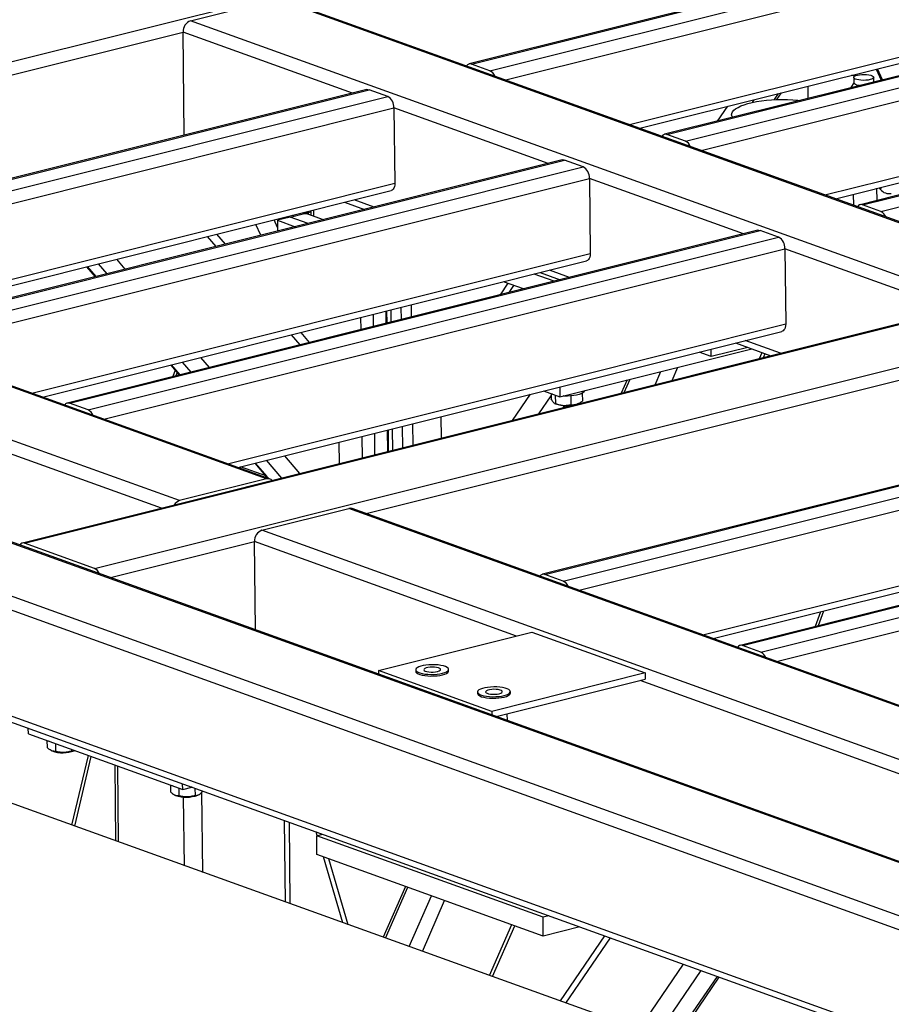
# Model space of a CAD drawing. Header units: millimetres. Extents: x 0 to 841, y 0 to 594.
# Tile 29 of 177: x 182 to 209, y 75 to 105. Entities that reach past the tile are written whole.
import ezdxf

# ---------------------------------------------------------------- set-up
doc = ezdxf.new("R2010")
doc.units = ezdxf.units.MM
doc.layers.add('TRAIT-FORT', color=4, linetype='Continuous', lineweight=25)

msp = doc.modelspace()

# ---------------------------------------------------------------- linework, layer by layer
at = {"layer": 'TRAIT-FORT', "color": 4, "linetype": 'Continuous', "lineweight": 25}
for p, q in [((158.158, 98.105), (241.524, 118.953)), ((265.648, 110.251), (182.282, 89.403)), ((182.351, 89.399), (265.718, 110.247)), ((184.482, 88.632), (267.848, 109.48)), ((218.098, 109.542), (195.893, 103.989)), ((195.962, 103.984), (218.167, 109.537)), ((196.526, 103.781), (218.731, 109.334)), ((197.006, 103.5), (218.922, 108.98)), ((224.052, 107.399), (201.847, 101.846)), ((201.916, 101.842), (224.121, 107.395)), ((202.481, 101.639), (224.686, 107.192)), ((202.961, 101.357), (224.877, 106.838)), ((200.773, 102.144), (218.949, 106.689)), ((201.092, 102.029), (218.834, 106.466)), ((187.407, 105.305), (190.056, 105.967)), ((213.874, 97.396), (190.056, 105.967)), ((213.979, 97.392), (190.161, 105.963)), ((211.225, 96.734), (187.407, 105.305)), ((230.006, 105.257), (207.801, 99.704)), ((207.871, 99.699), (230.076, 105.252)), ((166.429, 99.771), (187.176, 104.96)), ((187.212, 101.818), (187.176, 104.96)), ((192.342, 103.101), (187.176, 104.96)), ((208.435, 99.496), (230.64, 105.049)), ((206.728, 100.001), (224.903, 104.547)), ((207.047, 99.887), (224.788, 104.323)), ((196.526, 103.781), (195.962, 103.984)), ((208.293, 103.83), (208.445, 103.496)), ((208.481, 103.505), (208.329, 103.839)), ((207.61, 103.417), (207.524, 103.272)), ((207.609, 103.576), (207.611, 103.409)), ((208.22, 103.44), (208.219, 103.583)), ((192.776, 103.21), (171.74, 97.949)), ((171.809, 97.944), (192.846, 103.205)), ((193.41, 103.002), (192.846, 103.205)), ((206.223, 102.94), (206.218, 103.311)), ((172.373, 97.741), (193.41, 103.002)), ((204.519, 102.817), (204.577, 102.901)), ((205.191, 102.902), (205.317, 103.086)), ((205.268, 102.905), (205.407, 103.108)), ((209.805, 77.761), (140.608, 102.661)), ((210.322, 79.191), (145.389, 102.557)), ((210.341, 79.217), (145.578, 102.523)), ((172.854, 97.459), (193.601, 102.648)), ((193.601, 102.648), (193.627, 100.357)), ((198.296, 100.958), (193.601, 102.648)), ((203.462, 102.25), (203.77, 102.699)), ((209.762, 77.349), (140.19, 102.384)), ((203.888, 102.444), (203.889, 102.357)), ((202.481, 101.639), (201.916, 101.842)), ((198.73, 101.067), (177.694, 95.806)), ((177.764, 95.802), (198.8, 101.062)), ((199.364, 100.859), (198.8, 101.062)), ((178.328, 95.598), (199.364, 100.859)), ((178.808, 95.317), (199.555, 100.505)), ((199.555, 100.505), (199.582, 98.214)), ((204.251, 98.816), (199.555, 100.505)), ((176.62, 96.104), (193.627, 100.357)), ((176.94, 95.989), (193.512, 100.134)), ((208.317, 99.833), (208.312, 100.203)), ((208.377, 100.219), (208.42, 100.165)), ((208.42, 100.165), (208.451, 100.238)), ((189.721, 91.356), (165.903, 99.927)), ((189.826, 91.352), (166.008, 99.923)), ((192.997, 99.633), (192.388, 99.852)), ((207.594, 100.024), (207.598, 99.688)), ((191.072, 99.523), (191.073, 99.384)), ((191.161, 99.352), (191.159, 99.545)), ((192.099, 99.78), (192.708, 99.561)), ((208.435, 99.496), (207.871, 99.699)), ((187.072, 90.694), (163.254, 99.264)), ((190.056, 99.014), (189.948, 99.242)), ((190.443, 99.325), (190.054, 99.228)), ((190.054, 99.228), (190.596, 99.033)), ((190.054, 99.228), (190.057, 98.898)), ((190.104, 99.241), (190.113, 99.284)), ((190.225, 99.312), (190.226, 99.271)), ((190.443, 99.325), (190.833, 99.423)), ((190.986, 99.13), (190.443, 99.325)), ((190.537, 99.349), (190.536, 99.39)), ((190.973, 99.42), (190.833, 99.423)), ((190.844, 99.466), (190.848, 99.465)), ((190.848, 99.465), (190.989, 99.462)), ((190.848, 99.422), (190.848, 99.465)), ((191.453, 99.247), (190.973, 99.42)), ((190.989, 99.462), (191.072, 99.483)), ((190.989, 99.462), (190.989, 99.414)), ((209.799, 74.103), (140.227, 99.139)), ((204.685, 98.924), (183.648, 93.664)), ((183.718, 93.659), (204.754, 98.92)), ((189.55, 98.771), (189.392, 99.103)), ((205.319, 98.717), (204.754, 98.92)), ((140.463, 98.878), (209.828, 73.917)), ((184.282, 93.456), (205.319, 98.717)), ((188.182, 98.429), (187.92, 98.735)), ((188.473, 98.502), (188.211, 98.808)), ((184.763, 93.174), (205.51, 98.363)), ((205.51, 98.363), (205.536, 96.072)), ((210.675, 96.504), (205.51, 98.363)), ((182.575, 93.961), (199.582, 98.214)), ((185.418, 97.738), (185.156, 98.044)), ((186.522, 90.464), (166.314, 97.736)), ((182.894, 93.846), (199.467, 97.991)), ((184.24, 97.815), (184.502, 97.509)), ((184.527, 97.515), (184.265, 97.821)), ((184.866, 97.6), (184.604, 97.906)), ((198.484, 97.373), (197.874, 97.593)), ((198.053, 97.638), (198.663, 97.418)), ((198.951, 97.491), (198.342, 97.71)), ((197.075, 97.31), (196.835, 96.961)), ((197.549, 97.14), (196.939, 97.359)), ((197.109, 97.03), (197.257, 97.245)), ((193.815, 96.578), (193.819, 96.207)), ((194.126, 96.655), (194.13, 96.285)), ((192.584, 96.27), (192.589, 95.899)), ((192.978, 95.997), (192.974, 96.367)), ((193.368, 96.094), (193.363, 96.465)), ((193.379, 96.469), (193.383, 96.098)), ((193.504, 96.5), (193.508, 96.129)), ((188.529, 91.819), (205.536, 96.072)), ((188.849, 91.704), (205.421, 95.848)), ((190.741, 95.437), (190.479, 95.743)), ((191.032, 95.51), (190.77, 95.816)), ((192.754, 90.298), (213.501, 95.487)), ((204.383, 95.36), (203.269, 95.081)), ((204.007, 95.495), (205.087, 95.106)), ((205.376, 95.179), (204.297, 95.567)), ((187.978, 94.746), (187.716, 95.052)), ((198.653, 93.856), (204.5, 95.318)), ((203.269, 95.081), (202.894, 95.216)), ((203.269, 95.081), (203.267, 95.309)), ((204.732, 95.018), (204.814, 95.205)), ((204.855, 95.048), (204.909, 95.17)), ((186.8, 94.823), (187.062, 94.517)), ((187.086, 94.523), (186.824, 94.829)), ((187.426, 94.608), (187.164, 94.914)), ((202.076, 94.353), (202.252, 94.756)), ((186.937, 94.663), (186.868, 94.469)), ((186.994, 94.596), (186.957, 94.491)), ((201.557, 94.223), (201.733, 94.626)), ((198.65, 94.155), (198.653, 93.856)), ((200.703, 94.368), (200.527, 93.966)), ((200.619, 93.989), (200.796, 94.392)), ((197.21, 93.137), (197.756, 93.931)), ((198.018, 93.339), (198.391, 93.883)), ((198.161, 94.033), (198.653, 93.856)), ((198.391, 93.95), (198.392, 93.789)), ((198.438, 93.933), (198.428, 93.937)), ((198.515, 93.906), (198.518, 93.649)), ((198.988, 93.884), (198.991, 93.616)), ((199.337, 93.964), (199.34, 93.722)), ((184.282, 93.456), (183.718, 93.659)), ((219.163, 93.714), (198.127, 88.453)), ((198.197, 88.449), (219.233, 93.709)), ((198.49, 93.655), (198.528, 93.639)), ((198.758, 93.524), (198.802, 93.588)), ((198.848, 93.546), (198.876, 93.588)), ((199.207, 93.647), (199.233, 93.659)), ((195.051, 92.597), (195.044, 93.253)), ((198.76, 88.246), (219.797, 93.507)), ((193.856, 92.956), (193.864, 92.3)), ((194.167, 93.034), (194.175, 92.378)), ((199.241, 87.964), (219.989, 93.152)), ((192.626, 92.648), (192.633, 91.992)), ((193.023, 92.089), (193.015, 92.746)), ((193.412, 92.187), (193.405, 92.843)), ((193.421, 92.847), (193.428, 92.191)), ((193.545, 92.878), (193.553, 92.222)), ((191.925, 92.473), (191.933, 91.817)), ((190.739, 91.518), (190.275, 92.061)), ((189.359, 91.832), (189.684, 91.452)), ((189.726, 91.437), (189.384, 91.838)), ((190.187, 91.38), (189.723, 91.923)), ((188.926, 91.676), (188.925, 91.723)), ((189.733, 91.435), (188.929, 91.724)), ((189.652, 91.415), (189.733, 91.435)), ((189.733, 91.385), (189.733, 91.435)), ((189.787, 91.366), (189.733, 91.429)), ((225.181, 91.549), (204.144, 86.288)), ((204.214, 86.283), (225.25, 91.544)), ((189.721, 91.356), (187.072, 90.694)), ((189.733, 91.394), (189.745, 91.381)), ((204.778, 86.081), (225.814, 91.341)), ((203.008, 86.608), (220.015, 90.861)), ((205.258, 85.799), (226.005, 90.987)), ((203.327, 86.494), (219.899, 90.638)), ((189.579, 89.791), (192.228, 90.454)), ((217.926, 81.207), (192.228, 90.454)), ((218.03, 81.203), (192.333, 90.45)), ((215.277, 80.544), (189.579, 89.791)), ((184.482, 88.632), (182.351, 89.399)), ((184.963, 88.35), (189.349, 89.447)), ((189.379, 86.761), (189.349, 89.447)), ((197.339, 86.571), (189.349, 89.447)), ((198.76, 88.246), (198.197, 88.449)), ((206.593, 87.31), (206.435, 86.861)), ((206.682, 87.333), (206.524, 86.883)), ((193.132, 85.519), (197.806, 86.688)), ((197.806, 86.688), (201.254, 85.448)), ((204.778, 86.081), (204.214, 86.283)), ((193.132, 85.519), (193.133, 85.41)), ((196.579, 84.279), (193.132, 85.519)), ((194.267, 85.546), (194.267, 85.498)), ((195.267, 85.509), (195.267, 85.557)), ((201.254, 85.448), (196.579, 84.279)), ((201.254, 85.448), (201.256, 85.257)), ((196.714, 84.121), (201.256, 85.257)), ((214.727, 80.314), (201.1, 85.218)), ((196.147, 84.869), (196.148, 84.821)), ((197.147, 84.833), (197.147, 84.88)), ((196.579, 84.279), (196.58, 84.169)), ((197.057, 83.998), (197.055, 84.206)), ((182.465, 83.595), (182.463, 83.764)), ((182.465, 83.595), (187.166, 81.904)), ((183.031, 83.392), (183.033, 83.181)), ((183.096, 83.368), (183.088, 83.371)), ((183.167, 83.082), (183.185, 83.074)), ((183.288, 83.299), (183.291, 83.06)), ((183.781, 83.122), (183.782, 83.069)), ((183.865, 83.082), (183.877, 83.087)), ((200.381, 74.844), (177.994, 82.9)), ((184.286, 82.94), (183.781, 80.817)), ((183.877, 80.783), (184.382, 82.905)), ((185.098, 82.648), (185.124, 80.334)), ((185.212, 80.302), (185.186, 82.616)), ((186.791, 82.038), (186.794, 81.828)), ((186.857, 82.015), (186.848, 82.018)), ((187.049, 81.946), (187.052, 81.706)), ((187.166, 81.904), (187.164, 82.072)), ((187.166, 81.904), (187.441, 81.973)), ((187.54, 81.937), (187.542, 81.716)), ((187.775, 81.853), (187.775, 81.847)), ((186.928, 81.729), (186.946, 81.72)), ((187.218, 79.581), (187.194, 81.671)), ((187.625, 81.728), (187.645, 81.738)), ((187.782, 79.378), (187.754, 81.826)), ((190.293, 78.474), (190.264, 80.957)), ((190.444, 78.42), (190.415, 80.902)), ((191.262, 80.496), (191.229, 80.61)), ((191.25, 80.493), (191.429, 80.538)), ((191.257, 79.92), (191.25, 80.493)), ((198.145, 78.012), (191.25, 80.493)), ((191.397, 80.53), (191.39, 80.552)), ((198.151, 77.439), (191.257, 79.92)), ((192.049, 77.842), (191.454, 79.849)), ((192.21, 77.784), (191.616, 79.791)), ((193.952, 78.95), (193.274, 77.401)), ((193.345, 77.376), (194.024, 78.925)), ((194.067, 77.116), (194.745, 78.665)), ((194.466, 76.972), (195.144, 78.521)), ((198.323, 78.057), (198.145, 78.012)), ((198.151, 77.439), (198.145, 78.012)), ((196.509, 76.237), (197.188, 77.786)), ((196.604, 76.203), (197.282, 77.752)), ((199.265, 77.718), (198.151, 77.439)), ((200.02, 77.446), (198.66, 75.463)), ((198.842, 75.398), (200.203, 77.38)), ((192.775, 62.511), (202.426, 76.58)), ((193.582, 62.712), (202.962, 76.387)), ((194.774, 63.556), (203.454, 76.21)), ((194.818, 63.512), (203.513, 76.189))]:
    msp.add_line(p, q, dxfattribs=at)
at = {"layer": 'TRAIT-FORT', "color": 4, "linetype": 'Continuous', "lineweight": 25, "flags": 128}
for points in [[(207.639, 103.612), (207.578, 103.634), (207.55, 103.644)], [(208.105, 103.511), (208.043, 103.499), (207.973, 103.491), (207.899, 103.489), (207.827, 103.492), (207.76, 103.5), (207.701, 103.512), (207.655, 103.529), (207.624, 103.548), (207.61, 103.57), (207.613, 103.592), (207.634, 103.613), (207.671, 103.632), (207.722, 103.648), (207.785, 103.661), (207.855, 103.668), (207.928, 103.67), (208.001, 103.668), (208.068, 103.66), (208.127, 103.647), (208.173, 103.63), (208.204, 103.611), (208.218, 103.589), (208.214, 103.568), (208.193, 103.546), (208.156, 103.527), (208.105, 103.511)], [(192.776, 103.21), (192.809, 103.213), (192.846, 103.205)], [(207.52, 103.265), (207.521, 103.267), (207.524, 103.272)], [(207.78, 103.33), (207.761, 103.333), (207.703, 103.345), (207.657, 103.362), (207.626, 103.381), (207.612, 103.403), (207.611, 103.409)], [(203.914, 102.363), (203.901, 102.385), (203.888, 102.433), (203.893, 102.482), (203.914, 102.53), (203.954, 102.577), (204.01, 102.623), (204.082, 102.667), (204.169, 102.709), (204.271, 102.748), (204.386, 102.783), (204.512, 102.815), (204.649, 102.842), (204.794, 102.866), (204.947, 102.884), (205.105, 102.897), (205.266, 102.905), (205.427, 102.908), (205.59, 102.906), (205.749, 102.899), (205.904, 102.886), (205.975, 102.878)], [(198.73, 101.067), (198.764, 101.07), (198.8, 101.062)], [(193.627, 100.357), (193.625, 100.302), (193.614, 100.253), (193.597, 100.209), (193.575, 100.174), (193.547, 100.149), (193.515, 100.134), (193.512, 100.134)], [(204.685, 98.924), (204.718, 98.927), (204.754, 98.92)], [(199.582, 98.214), (199.579, 98.16), (199.569, 98.11), (199.552, 98.067), (199.529, 98.032), (199.501, 98.006), (199.469, 97.992), (199.467, 97.991)], [(205.536, 96.072), (205.533, 96.017), (205.523, 95.967), (205.506, 95.924), (205.483, 95.889), (205.455, 95.864), (205.423, 95.849), (205.421, 95.848)], [(199.392, 94.003), (199.358, 93.975), (199.307, 93.95), (199.242, 93.927), (199.164, 93.908), (199.078, 93.893), (198.983, 93.883), (198.886, 93.878), (198.787, 93.879), (198.751, 93.88)], [(199.413, 94.048), (199.41, 94.032), (199.392, 94.003)], [(199.207, 93.647), (199.204, 93.645), (199.151, 93.625)], [(195.08, 85.438), (195.148, 85.459), (195.203, 85.483), (195.241, 85.509), (195.262, 85.537), (195.266, 85.565), (195.251, 85.593), (195.219, 85.619), (195.171, 85.643), (195.108, 85.664), (195.032, 85.68), (194.947, 85.692), (194.856, 85.699), (194.761, 85.7), (194.667, 85.696), (194.576, 85.687), (194.492, 85.673), (194.418, 85.654), (194.356, 85.632), (194.31, 85.607), (194.28, 85.58), (194.267, 85.552), (194.272, 85.523), (194.296, 85.496), (194.337, 85.471), (194.392, 85.449), (194.462, 85.43), (194.542, 85.416), (194.631, 85.407), (194.724, 85.403), (194.82, 85.404), (194.913, 85.41), (195.001, 85.422), (195.08, 85.438)], [(194.267, 85.498), (194.273, 85.476), (194.297, 85.448), (194.337, 85.423), (194.393, 85.401), (194.463, 85.382), (194.543, 85.368), (194.632, 85.359), (194.725, 85.355), (194.82, 85.356), (194.914, 85.363), (195.001, 85.374), (195.081, 85.391)], [(194.926, 85.494), (194.974, 85.509), (195.007, 85.528), (195.021, 85.548), (195.017, 85.569), (194.994, 85.588), (194.954, 85.605), (194.9, 85.617), (194.837, 85.625), (194.768, 85.627), (194.7, 85.624), (194.635, 85.615), (194.581, 85.602), (194.541, 85.584), (194.517, 85.565), (194.512, 85.544), (194.526, 85.524), (194.557, 85.506), (194.605, 85.491), (194.664, 85.481), (194.73, 85.476), (194.8, 85.476), (194.867, 85.483), (194.926, 85.494)], [(195.081, 85.391), (195.149, 85.411), (195.203, 85.435), (195.241, 85.461), (195.263, 85.489), (195.267, 85.509)], [(196.961, 84.762), (197.029, 84.782), (197.083, 84.806), (197.122, 84.832), (197.143, 84.86), (197.146, 84.889), (197.132, 84.916), (197.1, 84.943), (197.051, 84.967), (196.988, 84.987), (196.913, 85.004), (196.828, 85.015), (196.736, 85.022), (196.641, 85.024), (196.547, 85.02), (196.456, 85.01), (196.372, 84.996), (196.298, 84.978), (196.236, 84.956), (196.19, 84.93), (196.16, 84.903), (196.147, 84.875), (196.153, 84.847), (196.176, 84.82), (196.217, 84.794), (196.273, 84.772), (196.342, 84.753), (196.423, 84.739), (196.511, 84.73), (196.605, 84.726), (196.7, 84.727), (196.793, 84.734), (196.881, 84.745), (196.961, 84.762)], [(196.807, 84.817), (196.855, 84.833), (196.887, 84.851), (196.901, 84.872), (196.897, 84.892), (196.874, 84.912), (196.835, 84.928), (196.781, 84.941), (196.717, 84.948), (196.648, 84.951), (196.58, 84.947), (196.516, 84.938), (196.462, 84.925), (196.421, 84.908), (196.398, 84.888), (196.393, 84.867), (196.406, 84.847), (196.438, 84.829), (196.485, 84.814), (196.544, 84.804), (196.611, 84.799), (196.68, 84.8), (196.747, 84.806), (196.807, 84.817)], [(196.961, 84.714), (197.029, 84.735), (197.083, 84.758), (197.122, 84.785), (197.143, 84.812), (197.147, 84.833)], [(196.148, 84.821), (196.154, 84.799), (196.177, 84.772), (196.217, 84.747), (196.273, 84.724), (196.343, 84.706), (196.424, 84.691), (196.512, 84.682), (196.606, 84.678), (196.701, 84.679), (196.794, 84.686), (196.882, 84.698), (196.961, 84.714)], [(187.45, 81.969), (187.448, 81.969), (187.415, 81.966)]]:
    msp.add_lwpolyline(points, dxfattribs=at)
at = {"layer": 'TRAIT-FORT', "color": 4, "linetype": 'Continuous', "lineweight": 25}
for centre, radius, start, end in [((187.527, 104.975), 0.35, 109.9735, 182.5243), ((195.922, 103.87), 0.121, 70.4856, 151.4907), ((196.402, 103.518), 0.292, 20.3061, 64.7195), ((193.216, 102.668), 0.386, 356.9484, 59.8032), ((201.876, 101.728), 0.121, 70.4856, 151.4907), ((202.355, 101.374), 0.293, 20.3709, 64.6547), ((199.17, 100.526), 0.386, 356.9881, 59.7636), ((208.69, 100.394), 0.354, 220.3125, 280.0906), ((207.83, 99.585), 0.121, 70.3965, 151.5799), ((208.309, 99.231), 0.293, 20.4169, 64.6087), ((205.124, 98.383), 0.386, 356.9881, 59.7636), ((183.678, 93.545), 0.121, 70.3965, 151.5799), ((198.86, 94.625), 1.041, 251.3539, 286.1923), ((184.157, 93.191), 0.293, 20.4169, 64.6087), ((189.766, 91.188), 0.174, 42.9291, 105.2104), ((187.161, 90.406), 0.301, 107.1833, 149.5907), ((192.274, 90.282), 0.178, 70.6168, 104.9297), ((189.699, 89.462), 0.351, 109.9735, 182.5101), ((182.311, 89.286), 0.12, 70.216, 151.7604), ((184.354, 88.364), 0.296, 20.6855, 64.4626), ((198.156, 88.336), 0.12, 70.216, 151.7604), ((198.636, 87.982), 0.292, 20.3061, 64.7195), ((204.173, 86.17), 0.12, 70.216, 151.7604), ((204.653, 85.817), 0.292, 20.3061, 64.7195), ((183.514, 84.014), 0.996, 250.7056, 290.6016), ((187.275, 82.661), 0.996, 250.736, 290.6011)]:
    msp.add_arc(centre, radius, start, end, dxfattribs=at)
for points, knots in [([(198.518, 93.649), (198.507, 93.651), (198.485, 93.654), (198.453, 93.683), (198.421, 93.729), (198.402, 93.769), (198.392, 93.789)], [0, 0, 0, 0, 0.265013, 0.534465, 0.765505, 1, 1, 1, 1]), ([(198.518, 93.649), (198.559, 93.636), (198.642, 93.609), (198.766, 93.592), (198.883, 93.595), (198.955, 93.609), (198.991, 93.616)], [0, 0, 0, 0, 0.26527, 0.534968, 0.765106, 1, 1, 1, 1]), ([(198.991, 93.616), (199.036, 93.615), (199.109, 93.613), (199.216, 93.648), (199.286, 93.687), (199.328, 93.714), (199.34, 93.722)], [0, 0, 0, 0, 0.385599, 0.637602, 0.896644, 1, 1, 1, 1]), ([(183.291, 83.06), (183.259, 83.06), (183.205, 83.062), (183.126, 83.101), (183.073, 83.143), (183.042, 83.173), (183.033, 83.181)], [0, 0, 0, 0, 0.385452, 0.63739, 0.896089, 1, 1, 1, 1]), ([(183.782, 83.069), (183.739, 83.058), (183.653, 83.035), (183.526, 83.025), (183.404, 83.034), (183.329, 83.051), (183.291, 83.06)], [0, 0, 0, 0, 0.264974, 0.535145, 0.76523, 1, 1, 1, 1]), ([(183.782, 83.069), (183.802, 83.069), (183.833, 83.069), (183.863, 83.084), (183.873, 83.089)], [0, 0, 0, 0, 0.6750655, 1, 1, 1, 1]), ([(187.542, 81.716), (187.563, 81.717), (187.604, 81.718), (187.664, 81.745), (187.722, 81.789), (187.757, 81.827), (187.775, 81.847)], [0, 0, 0, 0, 0.264382, 0.535006, 0.765184, 1, 1, 1, 1]), ([(187.052, 81.706), (187.019, 81.707), (186.965, 81.709), (186.886, 81.748), (186.833, 81.79), (186.803, 81.819), (186.794, 81.828)], [0, 0, 0, 0, 0.385452, 0.63739, 0.896089, 1, 1, 1, 1]), ([(187.542, 81.716), (187.5, 81.704), (187.414, 81.682), (187.287, 81.671), (187.165, 81.68), (187.09, 81.698), (187.052, 81.706)], [0, 0, 0, 0, 0.264067, 0.534233, 0.765235, 1, 1, 1, 1])]:
    msp.add_open_spline(points, degree=3, knots=knots, dxfattribs=at)

doc.saveas('drawing.dxf')
